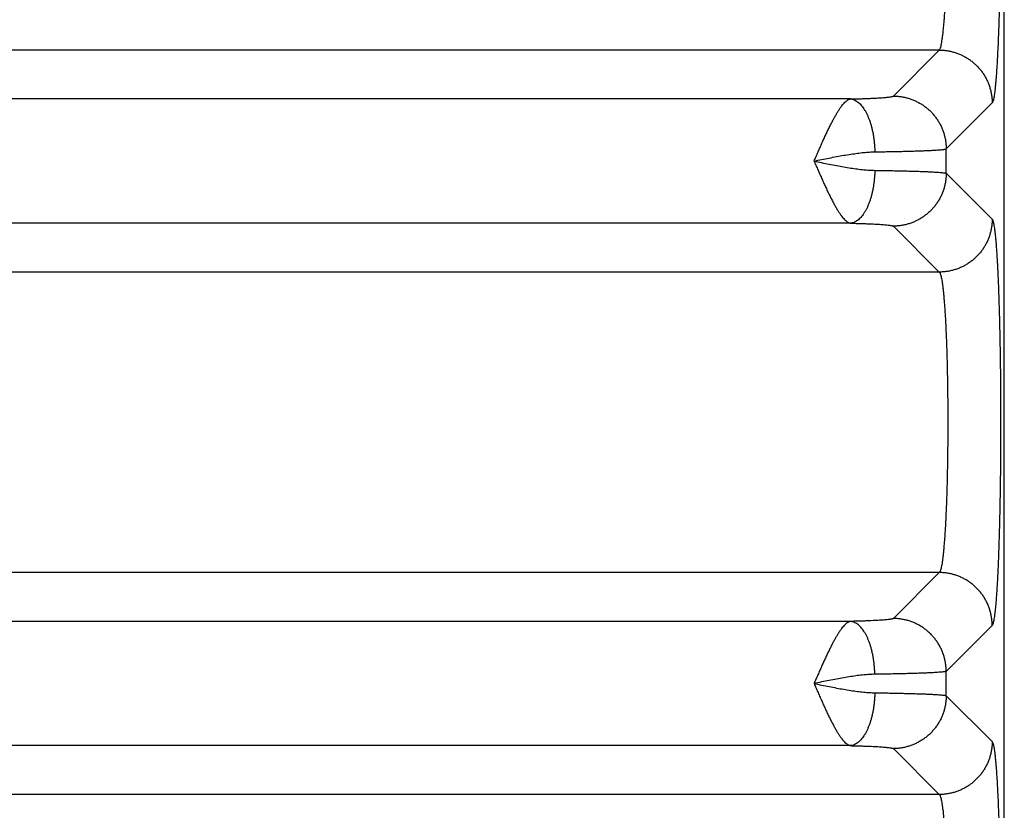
# Model space of a CAD drawing. Header units: inches. Extents: x 0 to 34, y 0 to 22.
# Tile 19 of 120: x 6.441 to 7.185, y 7.751 to 8.349. Entities that reach past the tile are written whole.
import ezdxf

# ---------------------------------------------------------------- set-up
doc = ezdxf.new("R2010")
doc.units = ezdxf.units.IN
doc.header["$LTSCALE"] = 1.87
doc.header["$MEASUREMENT"] = 0
doc.layers.get('0').update_dxf_attribs({"linetype": 'CONTINUOUS'})

msp = doc.modelspace()

# ---------------------------------------------------------------- linework, layer by layer
at = {"color": 7, "linetype": 'CONTINUOUS'}
for p, q in [((7.18524, 5.81682), (7.18524, 9.09946)), ((7.13616, 8.32583), (3.76532, 8.32583)), ((7.10143, 8.29109), (7.13616, 8.32583)), ((7.06904, 8.28888), (3.83244, 8.28888)), ((7.14139, 8.25113), (7.17613, 8.28587)), ((7.14139, 8.2327), (7.14139, 8.25113)), ((7.14139, 8.2327), (7.17613, 8.19797)), ((7.06904, 8.19495), (3.83244, 8.19495)), ((7.10143, 8.19274), (7.13616, 8.158)), ((7.13616, 8.158), (3.76532, 8.158)), ((7.18525, 8.03589), (7.18531, 8.0424)), ((7.13616, 7.93083), (3.76532, 7.93083)), ((7.13616, 7.93083), (7.10143, 7.89609)), ((7.06904, 7.89388), (3.83244, 7.89388)), ((7.17613, 7.89087), (7.14139, 7.85613)), ((7.14139, 7.8377), (7.14139, 7.85613)), ((7.14139, 7.8377), (7.17613, 7.80297)), ((7.06904, 7.79995), (3.83244, 7.79995)), ((7.10143, 7.79774), (7.13616, 7.763)), ((7.13616, 7.763), (3.76532, 7.763))]:
    msp.add_line(p, q, dxfattribs=at)
msp.add_lwpolyline([(7.18531, 8.0424), (7.18528, 8.04301), (7.18524, 8.04322)], dxfattribs=at)
for points, knots in [([(7.18233, 8.478), (7.18236, 8.4754), (7.18241, 8.47017), (7.18247, 8.46227), (7.18252, 8.45429), (7.18254, 8.44627), (7.18255, 8.43823), (7.18254, 8.43019), (7.18251, 8.42218), (7.18246, 8.41422), (7.18239, 8.40632), (7.18231, 8.39852), (7.1822, 8.39082), (7.18208, 8.38326), (7.18195, 8.37586), (7.18179, 8.36863), (7.18162, 8.36159), (7.18144, 8.35476), (7.18124, 8.34817), (7.18102, 8.34183), (7.18079, 8.33575), (7.18055, 8.32996), (7.18029, 8.32447), (7.18003, 8.31929), (7.17975, 8.31445), (7.17946, 8.30994), (7.17916, 8.3058), (7.17885, 8.30202), (7.17853, 8.29861), (7.17821, 8.2956), (7.17788, 8.29297), (7.17755, 8.29075), (7.17721, 8.28894), (7.17688, 8.28753), (7.17655, 8.28654), (7.17628, 8.28602), (7.17613, 8.28587)], [0, 0, 0, 0, 0.040502, 0.081582, 0.123072, 0.164801, 0.206599, 0.248359, 0.290003, 0.331418, 0.372472, 0.413046, 0.453038, 0.492345, 0.530859, 0.56847, 0.605072, 0.640559, 0.674848, 0.707853, 0.739467, 0.769593, 0.798162, 0.825111, 0.850356, 0.873814, 0.895426, 0.915141, 0.932909, 0.948683, 0.962422, 0.974097, 0.983685, 0.99117, 0.996573, 1, 1, 1, 1]), ([(7.13616, 8.32583), (7.13632, 8.32595), (7.13661, 8.32637), (7.13697, 8.32719), (7.13733, 8.32837), (7.13768, 8.32988), (7.13804, 8.33174), (7.13838, 8.33393), (7.13873, 8.33645), (7.13906, 8.33929), (7.13938, 8.34245), (7.1397, 8.34592), (7.14, 8.34967), (7.14029, 8.35371), (7.14056, 8.35801), (7.14082, 8.36257), (7.14107, 8.36737), (7.1413, 8.37239), (7.14151, 8.37761), (7.1417, 8.38303), (7.14188, 8.38862), (7.14204, 8.39437), (7.14213, 8.39826), (7.14217, 8.40023)], [0, 0, 0, 0, 0.007881, 0.019799, 0.036096, 0.056856, 0.082078, 0.111723, 0.145725, 0.183998, 0.22643, 0.272888, 0.323226, 0.377293, 0.43493, 0.495947, 0.560137, 0.627282, 0.697176, 0.769612, 0.844374, 0.921244, 1, 1, 1, 1]), ([(7.13616, 8.32583), (7.13711, 8.32583), (7.13901, 8.32576), (7.14185, 8.32545), (7.14466, 8.32494), (7.14742, 8.32423), (7.15013, 8.32332), (7.15276, 8.32223), (7.15531, 8.32095), (7.15777, 8.31949), (7.16011, 8.31786), (7.16233, 8.31607), (7.16442, 8.31412), (7.16636, 8.31203), (7.16816, 8.30981), (7.16979, 8.30747), (7.17124, 8.30502), (7.17252, 8.30247), (7.17362, 8.29983), (7.17452, 8.29712), (7.17523, 8.29436), (7.17574, 8.29155), (7.17605, 8.28872), (7.17612, 8.28682), (7.17613, 8.28587)], [0, 0, 0, 0, 0.04543, 0.090866, 0.136308, 0.181756, 0.227209, 0.272666, 0.318128, 0.363593, 0.40906, 0.454529, 0.5, 0.54547, 0.590939, 0.636406, 0.681871, 0.727333, 0.772791, 0.818243, 0.863691, 0.909133, 0.95457, 1, 1, 1, 1]), ([(7.04148, 8.24191), (7.04199, 8.24306), (7.04298, 8.24537), (7.0445, 8.2488), (7.04599, 8.2522), (7.04747, 8.25554), (7.04895, 8.2588), (7.05042, 8.26196), (7.05186, 8.26502), (7.05328, 8.26795), (7.05468, 8.27073), (7.05605, 8.27336), (7.0574, 8.27582), (7.05872, 8.27809), (7.06, 8.28017), (7.06125, 8.28205), (7.06247, 8.28371), (7.06366, 8.28514), (7.06479, 8.28636), (7.06589, 8.28736), (7.06697, 8.28811), (7.06801, 8.28863), (7.06871, 8.28883), (7.06904, 8.28888)], [0, 0, 0, 0, 0.068274, 0.136052, 0.203132, 0.269197, 0.333936, 0.397029, 0.458163, 0.517038, 0.573397, 0.626998, 0.677628, 0.725109, 0.769258, 0.809955, 0.847158, 0.880808, 0.910814, 0.937392, 0.960975, 0.981704, 1, 1, 1, 1]), ([(7.06904, 8.28888), (7.07017, 8.28891), (7.0724, 8.28896), (7.07568, 8.28905), (7.07883, 8.28915), (7.08183, 8.28927), (7.08466, 8.28939), (7.0873, 8.28951), (7.08974, 8.28965), (7.09197, 8.28979), (7.09398, 8.28994), (7.09577, 8.29009), (7.09732, 8.29024), (7.09863, 8.2904), (7.09969, 8.29056), (7.1005, 8.29073), (7.10106, 8.29089), (7.10135, 8.29101), (7.10143, 8.29109)], [0, 0, 0, 0, 0.104475, 0.205565, 0.302626, 0.395045, 0.48225, 0.563702, 0.63892, 0.707637, 0.769681, 0.824844, 0.872861, 0.913477, 0.946501, 0.971818, 0.989499, 1, 1, 1, 1]), ([(7.06904, 8.28888), (7.06949, 8.28884), (7.0704, 8.28869), (7.07175, 8.28825), (7.07307, 8.2876), (7.07437, 8.28675), (7.07564, 8.28569), (7.07688, 8.28445), (7.07807, 8.28301), (7.07921, 8.28139), (7.0803, 8.2796), (7.08133, 8.27765), (7.08229, 8.27555), (7.08318, 8.27331), (7.084, 8.27093), (7.08474, 8.26845), (7.0854, 8.26585), (7.08597, 8.26317), (7.08645, 8.26041), (7.08684, 8.25759), (7.08713, 8.25473), (7.08733, 8.25183), (7.08739, 8.24989), (7.08741, 8.24892)], [0, 0, 0, 0, 0.028932, 0.058778, 0.090009, 0.123006, 0.158063, 0.195381, 0.235086, 0.277236, 0.32183, 0.36882, 0.418119, 0.469605, 0.523126, 0.578508, 0.635554, 0.694051, 0.753773, 0.81448, 0.875923, 0.93785, 1, 1, 1, 1]), ([(7.10143, 8.29109), (7.10238, 8.29109), (7.10428, 8.29102), (7.10711, 8.29071), (7.10992, 8.2902), (7.11268, 8.28949), (7.11539, 8.28858), (7.11802, 8.28749), (7.12057, 8.28621), (7.12303, 8.28475), (7.12537, 8.28312), (7.12759, 8.28133), (7.12968, 8.27939), (7.13163, 8.2773), (7.13342, 8.27507), (7.13505, 8.27273), (7.13651, 8.27028), (7.13779, 8.26773), (7.13888, 8.26509), (7.13979, 8.26239), (7.14049, 8.25962), (7.14101, 8.25682), (7.14132, 8.25398), (7.14139, 8.25208), (7.14139, 8.25113)], [0, 0, 0, 0, 0.045429, 0.090865, 0.136307, 0.181754, 0.227207, 0.272665, 0.318126, 0.363591, 0.409059, 0.454528, 0.499998, 0.545469, 0.590938, 0.636406, 0.681871, 0.727332, 0.77279, 0.818243, 0.863691, 0.909133, 0.95457, 1, 1, 1, 1]), ([(7.04146, 8.24192), (7.04338, 8.24231), (7.04719, 8.24309), (7.05287, 8.24423), (7.05845, 8.24531), (7.0639, 8.2463), (7.06915, 8.24716), (7.07416, 8.24788), (7.07888, 8.24843), (7.08326, 8.24879), (7.08607, 8.2489), (7.08741, 8.24892)], [0, 0, 0, 0, 0.126016, 0.250797, 0.373458, 0.492716, 0.60753, 0.716639, 0.818903, 0.913543, 1, 1, 1, 1]), ([(7.08741, 8.24892), (7.08911, 8.24894), (7.09246, 8.24899), (7.09739, 8.24907), (7.10212, 8.24916), (7.10665, 8.24926), (7.11095, 8.24936), (7.11502, 8.24947), (7.11883, 8.24958), (7.12238, 8.2497), (7.12566, 8.24983), (7.12865, 8.24996), (7.13134, 8.25009), (7.13373, 8.25023), (7.13581, 8.25037), (7.13756, 8.25051), (7.13899, 8.25066), (7.14009, 8.2508), (7.14086, 8.25095), (7.14126, 8.25105), (7.14139, 8.25113)], [0, 0, 0, 0, 0.094461, 0.18568, 0.273353, 0.357185, 0.436892, 0.512203, 0.582863, 0.64864, 0.709323, 0.76472, 0.814653, 0.85896, 0.89749, 0.930117, 0.956731, 0.977256, 0.991655, 1, 1, 1, 1]), ([(7.04146, 8.24192), (7.04338, 8.24152), (7.04719, 8.24075), (7.05286, 8.23961), (7.05844, 8.23853), (7.06389, 8.23754), (7.06914, 8.23667), (7.07415, 8.23595), (7.07888, 8.23541), (7.08326, 8.23505), (7.08607, 8.23493), (7.08741, 8.23492)], [0, 0, 0, 0, 0.126029, 0.250661, 0.373191, 0.492391, 0.607205, 0.716471, 0.818884, 0.913623, 1, 1, 1, 1]), ([(7.04148, 8.24191), (7.042, 8.24076), (7.04298, 8.23845), (7.04451, 8.23503), (7.046, 8.23163), (7.04748, 8.22829), (7.04895, 8.22503), (7.05042, 8.22187), (7.05186, 8.21881), (7.05328, 8.21588), (7.05468, 8.2131), (7.05605, 8.21047), (7.0574, 8.20802), (7.05872, 8.20574), (7.06, 8.20367), (7.06125, 8.20179), (7.06247, 8.20013), (7.06365, 8.1987), (7.06479, 8.19747), (7.06589, 8.19648), (7.06696, 8.19573), (7.068, 8.19521), (7.06871, 8.19501), (7.06904, 8.19495)], [0, 0, 0, 0, 0.0682, 0.136029, 0.203126, 0.269188, 0.33391, 0.396981, 0.458094, 0.516958, 0.573315, 0.626919, 0.677554, 0.725032, 0.769168, 0.809846, 0.84703, 0.880688, 0.910707, 0.937289, 0.960858, 0.981666, 1, 1, 1, 1]), ([(7.08741, 8.23492), (7.08739, 8.23394), (7.08733, 8.232), (7.08713, 8.22911), (7.08683, 8.22624), (7.08645, 8.22342), (7.08597, 8.22067), (7.0854, 8.21798), (7.08474, 8.21539), (7.084, 8.2129), (7.08318, 8.21053), (7.08229, 8.20828), (7.08133, 8.20618), (7.0803, 8.20423), (7.07921, 8.20244), (7.07807, 8.20083), (7.07688, 8.19939), (7.07564, 8.19814), (7.07437, 8.19709), (7.07307, 8.19623), (7.07175, 8.19558), (7.0704, 8.19514), (7.06949, 8.19499), (7.06904, 8.19495)], [0, 0, 0, 0, 0.06215, 0.124077, 0.185521, 0.246227, 0.305949, 0.364447, 0.421493, 0.476874, 0.530395, 0.581881, 0.63118, 0.67817, 0.722764, 0.764913, 0.804618, 0.841937, 0.876993, 0.909991, 0.941222, 0.971068, 1, 1, 1, 1]), ([(7.08741, 8.23492), (7.08911, 8.23489), (7.09246, 8.23484), (7.09739, 8.23476), (7.10212, 8.23467), (7.10665, 8.23458), (7.11095, 8.23448), (7.11502, 8.23437), (7.11883, 8.23425), (7.12238, 8.23413), (7.12566, 8.23401), (7.12865, 8.23388), (7.13134, 8.23374), (7.13373, 8.2336), (7.13581, 8.23346), (7.13756, 8.23332), (7.13899, 8.23318), (7.14009, 8.23303), (7.14086, 8.23289), (7.14126, 8.23278), (7.14139, 8.2327)], [0, 0, 0, 0, 0.094459, 0.185683, 0.273362, 0.357198, 0.436909, 0.512227, 0.582898, 0.648689, 0.709384, 0.764786, 0.814714, 0.859006, 0.89752, 0.930131, 0.956736, 0.977256, 0.991654, 1, 1, 1, 1]), ([(7.14139, 8.2327), (7.14139, 8.23175), (7.14132, 8.22985), (7.14101, 8.22702), (7.14049, 8.22421), (7.13979, 8.22145), (7.13888, 8.21874), (7.13779, 8.21611), (7.13651, 8.21356), (7.13505, 8.2111), (7.13342, 8.20876), (7.13163, 8.20654), (7.12968, 8.20445), (7.12759, 8.2025), (7.12537, 8.20071), (7.12303, 8.19908), (7.12057, 8.19763), (7.11802, 8.19635), (7.11539, 8.19525), (7.11268, 8.19435), (7.10992, 8.19364), (7.10711, 8.19312), (7.10428, 8.19281), (7.10238, 8.19274), (7.10143, 8.19274)], [0, 0, 0, 0, 0.04543, 0.090867, 0.136309, 0.181757, 0.22721, 0.272667, 0.318129, 0.363594, 0.409061, 0.454531, 0.500001, 0.545471, 0.59094, 0.636408, 0.681873, 0.727334, 0.772792, 0.818245, 0.863692, 0.909134, 0.95457, 1, 1, 1, 1]), ([(7.17613, 8.19797), (7.17612, 8.19702), (7.17605, 8.19512), (7.17574, 8.19228), (7.17523, 8.18947), (7.17452, 8.18671), (7.17362, 8.184), (7.17252, 8.18137), (7.17124, 8.17882), (7.16979, 8.17637), (7.16816, 8.17402), (7.16636, 8.1718), (7.16442, 8.16971), (7.16233, 8.16777), (7.16011, 8.16597), (7.15777, 8.16435), (7.15531, 8.16289), (7.15276, 8.16161), (7.15013, 8.16051), (7.14742, 8.15961), (7.14466, 8.1589), (7.14185, 8.15839), (7.13901, 8.15808), (7.13711, 8.15801), (7.13616, 8.158)], [0, 0, 0, 0, 0.04543, 0.090867, 0.136309, 0.181757, 0.227209, 0.272667, 0.318129, 0.363594, 0.409061, 0.45453, 0.5, 0.545471, 0.59094, 0.636407, 0.681872, 0.727334, 0.772791, 0.818244, 0.863692, 0.909134, 0.95457, 1, 1, 1, 1]), ([(7.17613, 8.19797), (7.17628, 8.19781), (7.17654, 8.1973), (7.17687, 8.19633), (7.1772, 8.19495), (7.17753, 8.19318), (7.17786, 8.191), (7.17819, 8.18843), (7.17851, 8.18548), (7.17882, 8.18215), (7.17912, 8.17845), (7.17942, 8.17439), (7.17971, 8.16998), (7.17999, 8.16524), (7.18025, 8.16017), (7.18051, 8.1548), (7.18075, 8.14913), (7.18098, 8.14318), (7.18119, 8.13697), (7.1814, 8.13052), (7.18158, 8.12383), (7.18175, 8.11693), (7.18191, 8.10983), (7.18205, 8.10256), (7.18217, 8.09513), (7.18228, 8.08756), (7.18237, 8.07987), (7.18244, 8.07209), (7.18249, 8.06423), (7.18253, 8.05632), (7.18255, 8.04838), (7.18255, 8.04043), (7.18253, 8.03249), (7.18249, 8.02458), (7.18244, 8.01673), (7.18237, 8.00894), (7.18228, 8.00125), (7.18217, 7.99368), (7.18205, 7.98626), (7.18191, 7.97899), (7.18175, 7.97189), (7.18158, 7.96499), (7.1814, 7.95831), (7.18119, 7.95185), (7.18098, 7.94564), (7.18075, 7.9397), (7.18051, 7.93403), (7.18025, 7.92866), (7.17999, 7.92359), (7.17971, 7.91885), (7.17942, 7.91444), (7.17912, 7.91038), (7.17882, 7.90668), (7.17851, 7.90335), (7.17819, 7.9004), (7.17786, 7.89783), (7.17753, 7.89566), (7.1772, 7.89388), (7.17687, 7.8925), (7.17654, 7.89153), (7.17628, 7.89102), (7.17613, 7.89087)], [0, 0, 0, 0, 0.002113, 0.005432, 0.010024, 0.015901, 0.023053, 0.031466, 0.041122, 0.051998, 0.064068, 0.077301, 0.091661, 0.107109, 0.123601, 0.141089, 0.159527, 0.17887, 0.199069, 0.220073, 0.241826, 0.264269, 0.287338, 0.310972, 0.335124, 0.359744, 0.38475, 0.410052, 0.435586, 0.461294, 0.48711, 0.512963, 0.538778, 0.564483, 0.590017, 0.615325, 0.640331, 0.664941, 0.689087, 0.712719, 0.735785, 0.758223, 0.779968, 0.800965, 0.821159, 0.840501, 0.858938, 0.876425, 0.892916, 0.908362, 0.922719, 0.935949, 0.948017, 0.958891, 0.968544, 0.976956, 0.984107, 0.989981, 0.99457, 0.997888, 1, 1, 1, 1]), ([(7.06904, 8.19495), (7.07017, 8.19493), (7.0724, 8.19487), (7.07568, 8.19478), (7.07883, 8.19468), (7.08183, 8.19457), (7.08466, 8.19445), (7.0873, 8.19432), (7.08974, 8.19419), (7.09197, 8.19405), (7.09398, 8.1939), (7.09577, 8.19375), (7.09732, 8.19359), (7.09863, 8.19343), (7.09969, 8.19327), (7.1005, 8.19311), (7.10106, 8.19295), (7.10135, 8.19282), (7.10143, 8.19274)], [0, 0, 0, 0, 0.104411, 0.205467, 0.302506, 0.394905, 0.482102, 0.563568, 0.638824, 0.70759, 0.769672, 0.824853, 0.872872, 0.913483, 0.946497, 0.971808, 0.9895, 1, 1, 1, 1]), ([(7.13616, 8.158), (7.13633, 8.15789), (7.13662, 8.15746), (7.13698, 8.15662), (7.13734, 8.15542), (7.1377, 8.15388), (7.13806, 8.15199), (7.13841, 8.14975), (7.13875, 8.14718), (7.13909, 8.14428), (7.13941, 8.14106), (7.13973, 8.13753), (7.14003, 8.1337), (7.14032, 8.12959), (7.1406, 8.1252), (7.14086, 8.12056), (7.14111, 8.11568), (7.14133, 8.11056), (7.14155, 8.10524), (7.14174, 8.09972), (7.14191, 8.09403), (7.14207, 8.08818), (7.14221, 8.08219), (7.14232, 8.07608), (7.14242, 8.06987), (7.14249, 8.06358), (7.14254, 8.05722), (7.14258, 8.05083), (7.14259, 8.04442), (7.14258, 8.038), (7.14254, 8.03161), (7.14249, 8.02526), (7.14242, 8.01897), (7.14232, 8.01275), (7.14221, 8.00664), (7.14207, 8.00065), (7.14191, 7.9948), (7.14174, 7.98911), (7.14155, 7.98359), (7.14133, 7.97827), (7.14111, 7.97316), (7.14086, 7.96827), (7.1406, 7.96363), (7.14032, 7.95925), (7.14003, 7.95513), (7.13973, 7.95131), (7.13941, 7.94778), (7.13909, 7.94456), (7.13875, 7.94166), (7.13841, 7.93908), (7.13806, 7.93685), (7.1377, 7.93495), (7.13734, 7.93341), (7.13698, 7.93222), (7.13662, 7.93138), (7.13633, 7.93095), (7.13616, 7.93083)], [0, 0, 0, 0, 0.002621, 0.006596, 0.012041, 0.018985, 0.027427, 0.037353, 0.048737, 0.061547, 0.075746, 0.091289, 0.108129, 0.126212, 0.145481, 0.165875, 0.187329, 0.209776, 0.233144, 0.257358, 0.282341, 0.308015, 0.334298, 0.361105, 0.388353, 0.415954, 0.443821, 0.471866, 0.5, 0.528134, 0.556179, 0.584046, 0.611647, 0.638895, 0.665702, 0.691985, 0.717659, 0.742642, 0.766857, 0.790224, 0.812671, 0.834126, 0.85452, 0.873789, 0.891871, 0.908711, 0.924254, 0.938453, 0.951263, 0.962647, 0.972573, 0.981015, 0.987959, 0.993404, 0.997379, 1, 1, 1, 1]), ([(7.17613, 7.89087), (7.17612, 7.89182), (7.17605, 7.89372), (7.17574, 7.89655), (7.17523, 7.89936), (7.17452, 7.90212), (7.17362, 7.90483), (7.17252, 7.90747), (7.17124, 7.91002), (7.16979, 7.91247), (7.16816, 7.91481), (7.16636, 7.91703), (7.16442, 7.91912), (7.16233, 7.92107), (7.16011, 7.92286), (7.15777, 7.92449), (7.15531, 7.92595), (7.15276, 7.92723), (7.15013, 7.92832), (7.14742, 7.92923), (7.14466, 7.92994), (7.14185, 7.93045), (7.13901, 7.93076), (7.13711, 7.93083), (7.13616, 7.93083)], [0, 0, 0, 0, 0.04543, 0.090866, 0.136309, 0.181756, 0.227209, 0.272667, 0.318129, 0.363594, 0.409061, 0.45453, 0.5, 0.54547, 0.59094, 0.636407, 0.681872, 0.727333, 0.772791, 0.818244, 0.863692, 0.909134, 0.95457, 1, 1, 1, 1]), ([(7.06904, 7.89388), (7.06872, 7.89383), (7.06806, 7.89364), (7.06706, 7.89317), (7.06605, 7.89247), (7.065, 7.89156), (7.06393, 7.89044), (7.0628, 7.88912), (7.06165, 7.8876), (7.06046, 7.88588), (7.05925, 7.88396), (7.058, 7.88187), (7.05673, 7.87961), (7.05543, 7.87718), (7.05411, 7.87461), (7.05277, 7.87189), (7.0514, 7.86905), (7.05001, 7.8661), (7.04861, 7.86305), (7.0472, 7.85992), (7.04578, 7.85672), (7.04436, 7.85347), (7.04289, 7.85019), (7.04195, 7.84798), (7.04146, 7.84688)], [0, 0, 0, 0, 0.01743, 0.037203, 0.059227, 0.084041, 0.112021, 0.143324, 0.177808, 0.215498, 0.256372, 0.300339, 0.347241, 0.396937, 0.449254, 0.503995, 0.560952, 0.619889, 0.680545, 0.742637, 0.805874, 0.869973, 0.934651, 1, 1, 1, 1]), ([(7.10143, 7.89609), (7.10135, 7.89601), (7.10106, 7.89589), (7.1005, 7.89573), (7.09969, 7.89556), (7.09863, 7.8954), (7.09732, 7.89524), (7.09577, 7.89509), (7.09398, 7.89494), (7.09197, 7.89479), (7.08974, 7.89465), (7.0873, 7.89451), (7.08466, 7.89439), (7.08183, 7.89427), (7.07883, 7.89415), (7.07568, 7.89405), (7.0724, 7.89396), (7.07017, 7.89391), (7.06904, 7.89388)], [0, 0, 0, 0, 0.010501, 0.028195, 0.053507, 0.086523, 0.127137, 0.175158, 0.230343, 0.292431, 0.361202, 0.436463, 0.517932, 0.605132, 0.697533, 0.794574, 0.895636, 1, 1, 1, 1]), ([(7.08741, 7.85392), (7.08739, 7.85489), (7.08733, 7.85683), (7.08713, 7.85973), (7.08684, 7.86259), (7.08645, 7.86541), (7.08597, 7.86817), (7.0854, 7.87085), (7.08474, 7.87345), (7.084, 7.87593), (7.08318, 7.87831), (7.08229, 7.88055), (7.08133, 7.88265), (7.0803, 7.8846), (7.07921, 7.88639), (7.07807, 7.88801), (7.07688, 7.88945), (7.07564, 7.8907), (7.07437, 7.89175), (7.07307, 7.8926), (7.07175, 7.89325), (7.0704, 7.89369), (7.06949, 7.89384), (7.06904, 7.89388)], [0, 0, 0, 0, 0.06215, 0.124077, 0.185521, 0.246227, 0.305949, 0.364447, 0.421493, 0.476874, 0.530395, 0.581881, 0.63118, 0.67817, 0.722764, 0.764913, 0.804619, 0.841937, 0.876994, 0.909991, 0.941222, 0.971068, 1, 1, 1, 1]), ([(7.14139, 7.85613), (7.14139, 7.85708), (7.14132, 7.85898), (7.14101, 7.86182), (7.14049, 7.86462), (7.13979, 7.86739), (7.13888, 7.87009), (7.13779, 7.87273), (7.13651, 7.87528), (7.13505, 7.87773), (7.13342, 7.88007), (7.13163, 7.8823), (7.12968, 7.88439), (7.12759, 7.88633), (7.12537, 7.88812), (7.12303, 7.88975), (7.12057, 7.89121), (7.11802, 7.89249), (7.11539, 7.89358), (7.11268, 7.89449), (7.10992, 7.8952), (7.10711, 7.89571), (7.10428, 7.89602), (7.10238, 7.89609), (7.10143, 7.89609)], [0, 0, 0, 0, 0.04543, 0.090867, 0.136309, 0.181757, 0.22721, 0.272667, 0.318129, 0.363594, 0.409061, 0.454531, 0.500001, 0.545471, 0.59094, 0.636408, 0.681873, 0.727334, 0.772792, 0.818245, 0.863692, 0.909134, 0.95457, 1, 1, 1, 1]), ([(7.08741, 7.85392), (7.08607, 7.8539), (7.08327, 7.85379), (7.07888, 7.85343), (7.07416, 7.85288), (7.06914, 7.85216), (7.06389, 7.8513), (7.05844, 7.85031), (7.05286, 7.84923), (7.04719, 7.84809), (7.04338, 7.84731), (7.04147, 7.84692)], [0, 0, 0, 0, 0.086298, 0.181021, 0.283465, 0.392783, 0.507657, 0.626909, 0.749452, 0.874072, 1, 1, 1, 1]), ([(7.14139, 7.85613), (7.14126, 7.85605), (7.14086, 7.85595), (7.14009, 7.8558), (7.13899, 7.85566), (7.13756, 7.85551), (7.13581, 7.85537), (7.13373, 7.85523), (7.13134, 7.85509), (7.12865, 7.85496), (7.12566, 7.85483), (7.12238, 7.8547), (7.11883, 7.85458), (7.11502, 7.85447), (7.11095, 7.85436), (7.10665, 7.85426), (7.10212, 7.85416), (7.09739, 7.85407), (7.09246, 7.85399), (7.08911, 7.85394), (7.08741, 7.85392)], [0, 0, 0, 0, 0.008346, 0.022744, 0.043264, 0.069869, 0.10248, 0.140994, 0.185286, 0.235214, 0.290615, 0.35131, 0.417101, 0.487773, 0.563091, 0.642802, 0.726638, 0.814317, 0.905541, 1, 1, 1, 1]), ([(7.04146, 7.84688), (7.04197, 7.84574), (7.043, 7.84346), (7.0445, 7.84003), (7.046, 7.83663), (7.04748, 7.83329), (7.04895, 7.83003), (7.05042, 7.82687), (7.05186, 7.82382), (7.05328, 7.82089), (7.05468, 7.8181), (7.05605, 7.81547), (7.0574, 7.81302), (7.05872, 7.81075), (7.06, 7.80867), (7.06125, 7.80679), (7.06247, 7.80513), (7.06365, 7.8037), (7.06479, 7.80248), (7.06589, 7.80148), (7.06696, 7.80073), (7.068, 7.80021), (7.06871, 7.80001), (7.06904, 7.79995)], [0, 0, 0, 0, 0.067872, 0.135738, 0.202847, 0.268906, 0.333622, 0.396695, 0.457827, 0.51672, 0.573107, 0.626737, 0.677394, 0.724894, 0.769052, 0.809751, 0.846955, 0.880631, 0.910665, 0.93726, 0.96084, 0.981658, 1, 1, 1, 1]), ([(7.04147, 7.84692), (7.04338, 7.84653), (7.04719, 7.84575), (7.05286, 7.84461), (7.05844, 7.84353), (7.06388, 7.84254), (7.06914, 7.84167), (7.07415, 7.84095), (7.07888, 7.84041), (7.08326, 7.84005), (7.08607, 7.83993), (7.08741, 7.83992)], [0, 0, 0, 0, 0.125904, 0.25058, 0.373053, 0.492281, 0.607139, 0.716415, 0.818846, 0.913608, 1, 1, 1, 1]), ([(7.08741, 7.83992), (7.08739, 7.83894), (7.08733, 7.837), (7.08713, 7.83411), (7.08683, 7.83124), (7.08645, 7.82842), (7.08597, 7.82567), (7.0854, 7.82298), (7.08474, 7.82039), (7.084, 7.8179), (7.08318, 7.81553), (7.08229, 7.81328), (7.08133, 7.81118), (7.0803, 7.80923), (7.07921, 7.80744), (7.07807, 7.80583), (7.07688, 7.80439), (7.07564, 7.80314), (7.07437, 7.80209), (7.07307, 7.80123), (7.07175, 7.80058), (7.0704, 7.80014), (7.06949, 7.79999), (7.06904, 7.79995)], [0, 0, 0, 0, 0.06215, 0.124077, 0.185521, 0.246227, 0.305949, 0.364447, 0.421493, 0.476874, 0.530395, 0.581881, 0.63118, 0.67817, 0.722764, 0.764913, 0.804618, 0.841937, 0.876993, 0.909991, 0.941222, 0.971068, 1, 1, 1, 1]), ([(7.08741, 7.83992), (7.08911, 7.83989), (7.09246, 7.83984), (7.09739, 7.83976), (7.10212, 7.83967), (7.10665, 7.83958), (7.11095, 7.83948), (7.11502, 7.83937), (7.11883, 7.83925), (7.12238, 7.83913), (7.12566, 7.83901), (7.12865, 7.83888), (7.13134, 7.83874), (7.13373, 7.8386), (7.13581, 7.83846), (7.13756, 7.83832), (7.13899, 7.83818), (7.14009, 7.83803), (7.14086, 7.83789), (7.14126, 7.83778), (7.14139, 7.8377)], [0, 0, 0, 0, 0.094459, 0.185683, 0.273362, 0.357197, 0.436908, 0.512226, 0.582898, 0.648688, 0.709383, 0.764785, 0.814713, 0.859006, 0.89752, 0.930131, 0.956736, 0.977256, 0.991654, 1, 1, 1, 1]), ([(7.14139, 7.8377), (7.14139, 7.83675), (7.14132, 7.83485), (7.14101, 7.83202), (7.14049, 7.82921), (7.13979, 7.82645), (7.13888, 7.82374), (7.13779, 7.82111), (7.13651, 7.81856), (7.13505, 7.8161), (7.13342, 7.81376), (7.13163, 7.81154), (7.12968, 7.80945), (7.12759, 7.8075), (7.12537, 7.80571), (7.12303, 7.80408), (7.12057, 7.80263), (7.11802, 7.80135), (7.11539, 7.80025), (7.11268, 7.79935), (7.10992, 7.79864), (7.10711, 7.79812), (7.10428, 7.79781), (7.10238, 7.79774), (7.10143, 7.79774)], [0, 0, 0, 0, 0.04543, 0.090867, 0.136309, 0.181757, 0.22721, 0.272667, 0.318129, 0.363594, 0.409061, 0.454531, 0.500001, 0.545471, 0.59094, 0.636408, 0.681873, 0.727334, 0.772792, 0.818245, 0.863692, 0.909134, 0.95457, 1, 1, 1, 1]), ([(7.17613, 7.80297), (7.17612, 7.80202), (7.17605, 7.80012), (7.17574, 7.79728), (7.17523, 7.79447), (7.17452, 7.79171), (7.17362, 7.789), (7.17252, 7.78637), (7.17124, 7.78382), (7.16979, 7.78137), (7.16816, 7.77902), (7.16636, 7.7768), (7.16442, 7.77471), (7.16233, 7.77277), (7.16011, 7.77097), (7.15777, 7.76935), (7.15531, 7.76789), (7.15276, 7.76661), (7.15013, 7.76551), (7.14742, 7.76461), (7.14466, 7.7639), (7.14185, 7.76339), (7.13901, 7.76308), (7.13711, 7.76301), (7.13616, 7.763)], [0, 0, 0, 0, 0.04543, 0.090867, 0.136309, 0.181757, 0.227209, 0.272667, 0.318129, 0.363594, 0.409061, 0.45453, 0.5, 0.545471, 0.59094, 0.636407, 0.681872, 0.727334, 0.772791, 0.818244, 0.863692, 0.909134, 0.95457, 1, 1, 1, 1]), ([(7.17613, 7.80297), (7.17628, 7.80281), (7.17655, 7.80229), (7.17688, 7.8013), (7.17721, 7.7999), (7.17755, 7.79808), (7.17788, 7.79586), (7.17821, 7.79324), (7.17853, 7.79022), (7.17885, 7.78682), (7.17916, 7.78304), (7.17946, 7.77889), (7.17975, 7.77438), (7.18003, 7.76954), (7.18029, 7.76436), (7.18055, 7.75887), (7.18079, 7.75308), (7.18102, 7.747), (7.18124, 7.74066), (7.18144, 7.73406), (7.18162, 7.72724), (7.18179, 7.7202), (7.18195, 7.71297), (7.18208, 7.70556), (7.1822, 7.698), (7.18231, 7.69031), (7.18239, 7.6825), (7.18246, 7.6746), (7.18251, 7.66664), (7.18254, 7.65863), (7.18255, 7.65059), (7.18254, 7.64255), (7.18252, 7.63453), (7.18247, 7.62656), (7.18241, 7.61866), (7.18236, 7.61343), (7.18233, 7.61083)], [0, 0, 0, 0, 0.003428, 0.00883, 0.016316, 0.025905, 0.037581, 0.051321, 0.067098, 0.084869, 0.104589, 0.126204, 0.149665, 0.174913, 0.201866, 0.230438, 0.260567, 0.292185, 0.325193, 0.359485, 0.394975, 0.431581, 0.469198, 0.507713, 0.547021, 0.587018, 0.627597, 0.668654, 0.71007, 0.751715, 0.793479, 0.83528, 0.877006, 0.918484, 0.959539, 1, 1, 1, 1]), ([(7.06904, 7.79995), (7.07017, 7.79993), (7.0724, 7.79987), (7.07568, 7.79978), (7.07883, 7.79968), (7.08183, 7.79957), (7.08466, 7.79945), (7.0873, 7.79932), (7.08974, 7.79919), (7.09197, 7.79905), (7.09398, 7.7989), (7.09577, 7.79875), (7.09732, 7.79859), (7.09863, 7.79843), (7.09969, 7.79827), (7.1005, 7.79811), (7.10106, 7.79795), (7.10135, 7.79782), (7.10143, 7.79774)], [0, 0, 0, 0, 0.104411, 0.205467, 0.302505, 0.394904, 0.482102, 0.563567, 0.638824, 0.707589, 0.769672, 0.824853, 0.872872, 0.913482, 0.946497, 0.971808, 0.9895, 1, 1, 1, 1]), ([(7.13616, 7.763), (7.13632, 7.76289), (7.13661, 7.76247), (7.13697, 7.76164), (7.13733, 7.76047), (7.13768, 7.75895), (7.13804, 7.7571), (7.13838, 7.75491), (7.13873, 7.75239), (7.13906, 7.74954), (7.13938, 7.74638), (7.1397, 7.74292), (7.14, 7.73916), (7.14029, 7.73513), (7.14056, 7.73082), (7.14082, 7.72626), (7.14107, 7.72147), (7.1413, 7.71645), (7.14151, 7.71122), (7.1417, 7.7058), (7.14188, 7.70021), (7.14204, 7.69446), (7.14213, 7.69058), (7.14217, 7.68861)], [0, 0, 0, 0, 0.007881, 0.019799, 0.036097, 0.056859, 0.082082, 0.111727, 0.145728, 0.184, 0.226433, 0.272892, 0.323231, 0.3773, 0.434939, 0.495958, 0.560147, 0.627289, 0.69718, 0.769612, 0.844372, 0.921241, 1, 1, 1, 1])]:
    msp.add_open_spline(points, degree=3, knots=knots, dxfattribs=at)
for points in [[(7.18531, 8.04247), (7.1853, 8.04265), (7.1853, 8.04282), (7.18528, 8.04299)], [(7.18531, 8.0424), (7.18531, 8.04243), (7.18531, 8.04245), (7.18531, 8.04247)]]:
    msp.add_open_spline(points, degree=3, dxfattribs=at)

doc.saveas('drawing.dxf')
